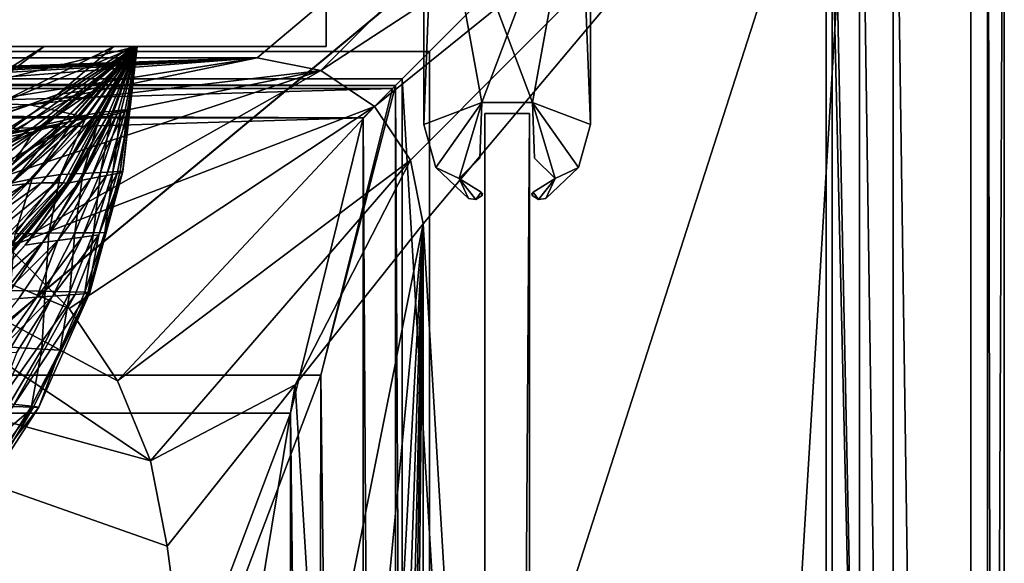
# Model space of a CAD drawing. Header units: metres. Extents: x 0 to 1004, y -708 to 0.
# Tile 102 of 103: x 915 to 1004, y -98 to -49. Entities that reach past the tile are written whole.
import ezdxf

# ---------------------------------------------------------------- set-up
doc = ezdxf.new("R2010")
doc.units = ezdxf.units.M

msp = doc.modelspace()

# ---------------------------------------------------------------- linework, layer by layer
at = {"layer": 'top'}
for points in [[(61.022282, -41.297203, 2063.059814), (61.022282, -51.297203, 2063.059814), (943.022278, -41.297325, 2063.059814)], [(61.022282, -41.297203, 163.059692), (943.022278, -41.297325, 163.059692), (61.022282, -51.297203, 163.059692)], [(943.022278, -41.297325, 2063.059814), (61.022282, -51.297203, 2063.059814), (943.0224, -51.297203, 2063.059814)], [(943.022278, -41.297325, 163.059692), (943.0224, -51.297203, 163.059692), (61.022282, -51.297203, 163.059692)], [(943.0224, -51.297203, 163.059692), (943.022278, -41.297325, 163.059692), (943.0224, -51.297203, 2063.059814)], [(943.022278, -41.297325, 163.059692), (943.022278, -41.297325, 2063.059814), (943.0224, -51.297203, 2063.059814)], [(943.0224, -51.297203, 163.059692), (277.758484, -51.297203, 197.247162), (61.022282, -51.297203, 163.059692)], [(61.022282, -51.297203, 2063.059814), (549.258301, -51.297203, 2034.755859), (943.0224, -51.297203, 2063.059814)], [(318.295654, -51.297203, 203.297897), (277.758484, -51.297203, 197.247162), (943.0224, -51.297203, 163.059692)], [(358.151459, -51.297203, 212.02446), (318.295654, -51.297203, 203.297897), (943.0224, -51.297203, 163.059692)], [(397.064728, -51.297203, 223.321609), (358.151459, -51.297203, 212.02446), (943.0224, -51.297203, 163.059692)], [(943.0224, -51.297203, 163.059692), (443.377686, -51.297203, 236.582306), (397.064728, -51.297203, 223.321609)], [(490.952606, -51.297203, 246.445267), (443.377686, -51.297203, 236.582306), (943.0224, -51.297203, 163.059692)], [(539.405396, -51.297203, 252.752304), (490.952606, -51.297203, 246.445267), (943.0224, -51.297203, 163.059692)], [(943.0224, -51.297203, 163.059692), (588.328918, -51.297203, 255.404053), (539.405396, -51.297203, 252.752304)], [(549.258301, -51.297203, 2034.755859), (602.337036, -51.297203, 2034.728882), (943.0224, -51.297203, 2063.059814)], [(637.313232, -51.297203, 254.363144), (588.328918, -51.297203, 255.404053), (943.0224, -51.297203, 163.059692)], [(943.0224, -51.297203, 2063.059814), (602.337036, -51.297203, 2034.728882), (655.353516, -51.297203, 2032.160278)], [(685.947266, -51.297203, 249.653427), (637.313232, -51.297203, 254.363144), (943.0224, -51.297203, 163.059692)], [(655.353516, -51.297203, 2032.160278), (708.186218, -51.297203, 2027.056274), (943.0224, -51.297203, 2063.059814)], [(943.0224, -51.297203, 163.059692), (733.820923, -51.297203, 241.360825), (685.947266, -51.297203, 249.653427)], [(708.186218, -51.297203, 2027.056274), (862.392761, -51.297203, 2038.440186), (943.0224, -51.297203, 2063.059814)], [(780.545044, -51.297203, 229.630814), (733.820923, -51.297203, 241.360825), (943.0224, -51.297203, 163.059692)], [(816.19873, -51.297203, 220.787033), (780.545044, -51.297203, 229.630814), (943.0224, -51.297203, 163.059692)], [(943.0224, -51.297203, 163.059692), (852.560608, -51.297203, 214.798431), (816.19873, -51.297203, 220.787033)], [(889.284912, -51.297203, 211.736221), (852.560608, -51.297203, 214.798431), (943.0224, -51.297203, 163.059692)], [(943.0224, -51.297203, 2063.059814), (862.392761, -51.297203, 2038.440186), (888.546021, -51.297203, 2042.914429)], [(888.546021, -51.297203, 2042.914429), (914.988647, -51.297203, 2045.059937), (943.0224, -51.297203, 2063.059814)], [(889.416809, -60.196255, 214.972534), (889.284912, -51.297203, 211.736221), (925.950806, -51.297203, 211.613205)], [(925.950806, -51.297203, 211.613205), (889.284912, -51.297203, 211.736221), (943.0224, -51.297203, 163.059692)], [(889.416809, -60.196255, 214.972534), (925.950806, -51.297203, 211.613205), (913.06311, -56.663837, 437.535187)], [(917.653381, -51.297203, 1878.55481), (902.671814, -60.618221, 1920.003662), (905.550232, -60.363892, 1878.403809)], [(917.653381, -51.297203, 1878.55481), (913.944275, -51.297203, 1961.813721), (902.671814, -60.618221, 1920.003662)], [(923.912048, -51.297203, 1795.358276), (905.550232, -60.363892, 1878.403809), (918.858582, -55.613125, 1795.383545)], [(923.912048, -51.297203, 1795.358276), (917.653381, -51.297203, 1878.55481), (905.550232, -60.363892, 1878.403809)], [(913.06311, -56.663837, 437.535187), (925.950806, -51.297203, 211.613205), (925.974548, -51.297203, 437.533417)], [(913.158325, -59.478401, 663.184875), (913.06311, -56.663837, 437.535187), (925.974548, -51.297203, 437.533417)], [(913.158325, -59.478401, 663.184875), (926.022156, -51.297203, 697.926086), (915.042664, -58.918831, 697.814209)], [(913.158325, -59.478401, 663.184875), (926.022156, -51.297203, 663.399414), (926.022156, -51.297203, 697.926086)], [(926.022156, -51.297203, 663.399414), (913.158325, -59.478401, 663.184875), (925.974548, -51.297203, 437.533417)], [(914.988647, -51.297203, 2045.059937), (913.944275, -51.297203, 1961.813721), (943.0224, -51.297203, 2063.059814)], [(943.0224, -51.297203, 2063.059814), (913.944275, -51.297203, 1961.813721), (917.653381, -51.297203, 1878.55481)], [(915.042664, -58.918831, 697.814209), (926.022217, -51.297203, 732.452759), (916.499207, -58.678204, 732.452759)], [(915.042664, -58.918831, 697.814209), (926.022156, -51.297203, 697.926086), (926.022217, -51.297203, 732.452759)], [(916.499207, -58.678204, 732.452759), (926.022217, -51.297203, 763.891968), (917.899292, -58.277206, 763.216919)], [(916.499207, -58.678204, 732.452759), (926.022217, -51.297203, 732.452759), (926.022217, -51.297203, 763.891968)], [(917.653381, -51.297203, 1878.55481), (923.912048, -51.297203, 1795.358276), (943.0224, -51.297203, 2063.059814)], [(917.899292, -58.277206, 763.216919), (926.022217, -51.297203, 763.891968), (919.370483, -57.92382, 804.436951)], [(918.732422, -63.528893, 1608.418701), (919.356812, -63.553036, 1597.997437), (926.022156, -51.297203, 1596.826538)], [(926.022156, -51.297203, 1596.826538), (926.022156, -51.297203, 1607.204468), (918.732422, -63.528893, 1608.418701)], [(926.022156, -51.297203, 1607.204468), (922.06427, -57.650463, 1628.695557), (918.732422, -63.528893, 1608.418701)], [(925.545532, -51.297203, 1753.529663), (918.858582, -55.613125, 1795.383545), (921.242859, -55.269844, 1753.663208)], [(925.545532, -51.297203, 1753.529663), (923.912048, -51.297203, 1795.358276), (918.858582, -55.613125, 1795.383545)], [(919.356812, -63.553036, 1597.997437), (926.022156, -51.297203, 1591.675659), (926.022156, -51.297203, 1596.826538)], [(919.658997, -63.572571, 1592.785645), (926.022156, -51.297203, 1591.675659), (919.356812, -63.553036, 1597.997437)], [(926.022217, -51.297203, 763.891968), (926.022217, -51.297203, 805.26825), (919.370483, -57.92382, 804.436951)], [(919.370483, -57.92382, 804.436951), (926.022217, -51.297203, 805.26825), (920.580078, -57.636574, 845.653137)], [(919.733521, -63.578297, 1591.4823), (926.022156, -51.297203, 1590.388062), (919.658997, -63.572571, 1592.785645)], [(926.022156, -51.297203, 1590.388062), (926.022156, -51.297203, 1591.675659), (919.658997, -63.572571, 1592.785645)], [(919.769165, -63.590012, 1590.803955), (926.022156, -51.297203, 1589.744385), (919.733521, -63.578297, 1591.4823)], [(926.022156, -51.297203, 1589.744385), (926.022156, -51.297203, 1590.388062), (919.733521, -63.578297, 1591.4823)], [(919.803101, -63.58263, 1590.160522), (926.022156, -51.297203, 1589.100586), (919.769165, -63.590012, 1590.803955)], [(919.769165, -63.590012, 1590.803955), (926.022156, -51.297203, 1589.100586), (926.022156, -51.297203, 1589.744385)], [(926.022156, -51.297203, 1669.833008), (919.800537, -58.085838, 1691.247192), (920.604614, -57.8909, 1670.396606)], [(926.022156, -51.297203, 1669.833008), (926.022156, -51.297203, 1690.740112), (919.800537, -58.085838, 1691.247192)], [(926.022156, -51.297203, 1690.740112), (922.596985, -54.922527, 1711.892578), (919.800537, -58.085838, 1691.247192)], [(919.803101, -63.58263, 1590.160522), (923.310791, -57.578323, 1587.067139), (926.022156, -51.297203, 1589.100586)], [(926.022217, -51.297203, 805.26825), (926.022217, -51.297203, 846.564087), (920.580078, -57.636574, 845.653137)], [(920.580078, -57.636574, 845.653137), (926.022217, -51.297203, 846.564087), (921.526489, -57.417816, 886.868103)], [(926.022156, -51.297203, 1648.941406), (920.604614, -57.8909, 1670.396606), (921.359497, -57.746292, 1649.546021)], [(926.022156, -51.297203, 1648.941406), (926.022156, -51.297203, 1669.833008), (920.604614, -57.8909, 1670.396606)], [(926.022156, -51.297203, 1711.662476), (921.242859, -55.269844, 1753.663208), (922.596985, -54.922527, 1711.892578)], [(926.022156, -51.297203, 1711.662476), (925.545532, -51.297203, 1753.529663), (921.242859, -55.269844, 1753.663208)], [(926.022156, -51.297203, 1628.065308), (921.359497, -57.746292, 1649.546021), (922.06427, -57.650463, 1628.695557)], [(926.022156, -51.297203, 1628.065308), (926.022156, -51.297203, 1648.941406), (921.359497, -57.746292, 1649.546021)], [(926.022217, -51.297203, 846.564087), (926.022278, -51.297203, 887.796936), (921.526489, -57.417816, 886.868103)], [(921.526489, -57.417816, 886.868103), (926.022278, -51.297203, 887.796936), (922.7901, -57.176662, 969.302856)], [(926.022156, -51.297203, 1607.204468), (926.022156, -51.297203, 1628.065308), (922.06427, -57.650463, 1628.695557)], [(926.022156, -51.297203, 1690.740112), (926.022156, -51.297203, 1711.662476), (922.596985, -54.922527, 1711.892578)], [(926.022278, -51.297203, 887.796936), (926.022278, -51.297203, 970.19519), (922.7901, -57.176662, 969.302856)], [(922.7901, -57.176662, 969.302856), (926.022278, -51.297203, 970.19519), (923.796875, -57.087456, 1050.91333)], [(923.310791, -57.578323, 1587.067139), (926.022156, -51.297203, 1586.525879), (926.022156, -51.297203, 1589.100586)], [(923.799988, -57.440498, 1566.559448), (926.022156, -51.297203, 1565.938599), (923.310791, -57.578323, 1587.067139)], [(926.022156, -51.297203, 1565.938599), (926.022156, -51.297203, 1586.525879), (923.310791, -57.578323, 1587.067139)], [(926.022278, -51.297203, 970.19519), (926.022217, -51.297203, 1051.575073), (923.796875, -57.087456, 1050.91333)], [(923.796875, -57.087456, 1050.91333), (926.022217, -51.297203, 1051.575073), (924.579346, -57.020172, 1132.873657)], [(924.23114, -57.324867, 1545.981201), (926.022156, -51.297203, 1545.369629), (923.799988, -57.440498, 1566.559448)], [(926.022156, -51.297203, 1545.369629), (926.022156, -51.297203, 1565.938599), (923.799988, -57.440498, 1566.559448)], [(923.912048, -51.297203, 1795.358276), (925.545532, -51.297203, 1753.529663), (943.0224, -51.297203, 2063.059814)], [(924.919678, -57.151718, 1504.604736), (926.022156, -51.297203, 1504.287109), (924.23114, -57.324867, 1545.981201)], [(926.022156, -51.297203, 1504.287109), (926.022156, -51.297203, 1545.369629), (924.23114, -57.324867, 1545.981201)], [(924.742676, -62.50948, 1378.554321), (924.505432, -62.536911, 1297.646729), (926.022156, -51.297203, 1378.559692)], [(924.505432, -62.536911, 1297.646729), (925.139282, -56.97337, 1215.220337), (926.022156, -51.297203, 1378.559692)], [(926.022217, -51.297203, 1051.575073), (926.022278, -51.297203, 1133.352905), (924.579346, -57.020172, 1132.873657)], [(924.579346, -57.020172, 1132.873657), (926.022278, -51.297203, 1133.352905), (925.139282, -56.97337, 1215.220337)], [(924.742676, -62.50948, 1378.554321), (926.022156, -51.297203, 1378.559692), (924.711792, -62.60321, 1420.879272)], [(926.022156, -51.297203, 1378.559692), (926.022156, -51.297203, 1420.924683), (924.711792, -62.60321, 1420.879272)], [(924.711792, -62.60321, 1420.879272), (926.022156, -51.297203, 1420.924683), (925.376038, -57.042675, 1462.920166)], [(925.376038, -57.042675, 1462.920166), (926.022156, -51.297203, 1462.875977), (924.919678, -57.151718, 1504.604736)], [(926.022156, -51.297203, 1462.875977), (926.022156, -51.297203, 1504.287109), (924.919678, -57.151718, 1504.604736)], [(926.022156, -51.297203, 1378.559692), (925.139282, -56.97337, 1215.220337), (926.022217, -51.297203, 1215.581787)], [(925.139282, -56.97337, 1215.220337), (926.022278, -51.297203, 1133.352905), (926.022217, -51.297203, 1215.581787)], [(926.022156, -51.297203, 1420.924683), (926.022156, -51.297203, 1462.875977), (925.376038, -57.042675, 1462.920166)], [(943.0224, -51.297203, 2063.059814), (925.545532, -51.297203, 1753.529663), (926.022156, -51.297203, 1711.662476)], [(943.0224, -51.297203, 163.059692), (925.974548, -51.297203, 437.533417), (925.950806, -51.297203, 211.613205)], [(926.022156, -51.297203, 663.399414), (925.974548, -51.297203, 437.533417), (943.0224, -51.297203, 163.059692)], [(926.022156, -51.297203, 1378.559692), (926.022217, -51.297203, 1215.581787), (943.0224, -51.297203, 2063.059814)], [(926.022156, -51.297203, 1711.662476), (926.022156, -51.297203, 1690.740112), (943.0224, -51.297203, 2063.059814)], [(926.022156, -51.297203, 1690.740112), (926.022156, -51.297203, 1669.833008), (943.0224, -51.297203, 2063.059814)], [(943.0224, -51.297203, 2063.059814), (926.022156, -51.297203, 1669.833008), (926.022156, -51.297203, 1648.941406)], [(926.022156, -51.297203, 1648.941406), (926.022156, -51.297203, 1628.065308), (943.0224, -51.297203, 2063.059814)], [(926.022156, -51.297203, 1628.065308), (926.022156, -51.297203, 1607.204468), (943.0224, -51.297203, 2063.059814)], [(943.0224, -51.297203, 2063.059814), (926.022156, -51.297203, 1607.204468), (926.022156, -51.297203, 1596.826538)], [(926.022156, -51.297203, 1596.826538), (926.022156, -51.297203, 1591.675659), (943.0224, -51.297203, 2063.059814)], [(926.022156, -51.297203, 1591.675659), (926.022156, -51.297203, 1590.388062), (943.0224, -51.297203, 2063.059814)], [(943.0224, -51.297203, 2063.059814), (926.022156, -51.297203, 1590.388062), (926.022156, -51.297203, 1589.744385)], [(926.022156, -51.297203, 1589.744385), (926.022156, -51.297203, 1589.100586), (943.0224, -51.297203, 2063.059814)], [(926.022156, -51.297203, 1589.100586), (926.022156, -51.297203, 1586.525879), (943.0224, -51.297203, 2063.059814)], [(943.0224, -51.297203, 2063.059814), (926.022156, -51.297203, 1586.525879), (926.022156, -51.297203, 1565.938599)], [(926.022156, -51.297203, 1565.938599), (926.022156, -51.297203, 1545.369629), (943.0224, -51.297203, 2063.059814)], [(926.022156, -51.297203, 1545.369629), (926.022156, -51.297203, 1504.287109), (943.0224, -51.297203, 2063.059814)], [(943.0224, -51.297203, 2063.059814), (926.022156, -51.297203, 1504.287109), (926.022156, -51.297203, 1462.875977)], [(926.022156, -51.297203, 1462.875977), (926.022156, -51.297203, 1420.924683), (943.0224, -51.297203, 2063.059814)], [(926.022156, -51.297203, 1420.924683), (926.022156, -51.297203, 1378.559692), (943.0224, -51.297203, 2063.059814)], [(943.0224, -51.297203, 163.059692), (926.022217, -51.297203, 732.452759), (926.022156, -51.297203, 697.926086)], [(926.022156, -51.297203, 697.926086), (926.022156, -51.297203, 663.399414), (943.0224, -51.297203, 163.059692)], [(926.022217, -51.297203, 1215.581787), (926.022278, -51.297203, 1133.352905), (943.0224, -51.297203, 2063.059814)], [(926.022278, -51.297203, 1133.352905), (926.022217, -51.297203, 1051.575073), (943.0224, -51.297203, 163.059692)], [(943.0224, -51.297203, 163.059692), (926.022217, -51.297203, 1051.575073), (926.022278, -51.297203, 970.19519)], [(926.022278, -51.297203, 887.796936), (926.022217, -51.297203, 846.564087), (943.0224, -51.297203, 163.059692)], [(943.0224, -51.297203, 163.059692), (926.022217, -51.297203, 846.564087), (926.022217, -51.297203, 805.26825)], [(926.022217, -51.297203, 805.26825), (926.022217, -51.297203, 763.891968), (943.0224, -51.297203, 163.059692)], [(926.022217, -51.297203, 763.891968), (926.022217, -51.297203, 732.452759), (943.0224, -51.297203, 163.059692)], [(943.0224, -51.297203, 2063.059814), (926.022278, -51.297203, 1133.352905), (943.0224, -51.297203, 163.059692)], [(926.022278, -51.297203, 970.19519), (926.022278, -51.297203, 887.796936), (943.0224, -51.297203, 163.059692)], [(922.596985, -54.922527, 1711.892578), (916.684998, -58.958767, 1753.769043), (918.94812, -58.332657, 1712.097412)], [(922.596985, -54.922527, 1711.892578), (921.242859, -55.269844, 1753.663208), (916.684998, -58.958767, 1753.769043)], [(919.800537, -58.085838, 1691.247192), (922.596985, -54.922527, 1711.892578), (918.94812, -58.332657, 1712.097412)], [(918.858582, -55.613125, 1795.383545), (905.550232, -60.363892, 1878.403809), (913.517212, -59.579765, 1795.377441)], [(921.242859, -55.269844, 1753.663208), (913.517212, -59.579765, 1795.377441), (916.684998, -58.958767, 1753.769043)], [(921.242859, -55.269844, 1753.663208), (918.858582, -55.613125, 1795.383545), (913.517212, -59.579765, 1795.377441)], [(920.580078, -57.636574, 845.653137), (921.526489, -57.417816, 886.868103), (916.586731, -63.188725, 885.926025)], [(916.586731, -63.188725, 885.926025), (921.526489, -57.417816, 886.868103), (919.126648, -62.79808, 968.397766)], [(921.526489, -57.417816, 886.868103), (922.7901, -57.176662, 969.302856), (919.126648, -62.79808, 968.397766)], [(919.126648, -62.79808, 968.397766), (922.7901, -57.176662, 969.302856), (921.143005, -62.694687, 1050.244751)], [(919.937866, -63.552837, 1587.588135), (923.310791, -57.578323, 1587.067139), (919.803101, -63.58263, 1590.160522)], [(920.948486, -63.33569, 1566.973511), (923.799988, -57.440498, 1566.559448), (919.937866, -63.552837, 1587.588135)], [(923.799988, -57.440498, 1566.559448), (923.310791, -57.578323, 1587.067139), (919.937866, -63.552837, 1587.588135)], [(921.840332, -63.153648, 1546.29541), (924.23114, -57.324867, 1545.981201), (920.948486, -63.33569, 1566.973511)], [(924.23114, -57.324867, 1545.981201), (923.799988, -57.440498, 1566.559448), (920.948486, -63.33569, 1566.973511)], [(922.7901, -57.176662, 969.302856), (923.796875, -57.087456, 1050.91333), (921.143005, -62.694687, 1050.244751)], [(921.143005, -62.694687, 1050.244751), (923.796875, -57.087456, 1050.91333), (922.709595, -62.61808, 1132.390869)], [(923.268677, -62.880394, 1504.747681), (924.919678, -57.151718, 1504.604736), (921.840332, -63.153648, 1546.29541)], [(924.919678, -57.151718, 1504.604736), (924.23114, -57.324867, 1545.981201), (921.840332, -63.153648, 1546.29541)], [(923.796875, -57.087456, 1050.91333), (924.579346, -57.020172, 1132.873657), (922.709595, -62.61808, 1132.390869)], [(922.709595, -62.61808, 1132.390869), (924.579346, -57.020172, 1132.873657), (923.829773, -62.565582, 1214.856934)], [(924.224915, -62.705322, 1462.942871), (925.376038, -57.042675, 1462.920166), (923.268677, -62.880394, 1504.747681)], [(925.376038, -57.042675, 1462.920166), (924.919678, -57.151718, 1504.604736), (923.268677, -62.880394, 1504.747681)], [(924.579346, -57.020172, 1132.873657), (925.139282, -56.97337, 1215.220337), (923.829773, -62.565582, 1214.856934)], [(923.829773, -62.565582, 1214.856934), (925.139282, -56.97337, 1215.220337), (924.505432, -62.536911, 1297.646729)], [(925.376038, -57.042675, 1462.920166), (924.224915, -62.705322, 1462.942871), (924.711792, -62.60321, 1420.879272)], [(906.443787, -65.358475, 732.452759), (917.899292, -58.277206, 763.216919), (909.280151, -64.646645, 762.538696)], [(906.443787, -65.358475, 732.452759), (916.499207, -58.678204, 732.452759), (917.899292, -58.277206, 763.216919)], [(909.280151, -64.646645, 762.538696), (917.899292, -58.277206, 763.216919), (912.244263, -64.045578, 803.599854)], [(917.899292, -58.277206, 763.216919), (919.370483, -57.92382, 804.436951), (912.244263, -64.045578, 803.599854)], [(912.244263, -64.045578, 803.599854), (919.370483, -57.92382, 804.436951), (914.680969, -63.558098, 844.733032)], [(920.604614, -57.8909, 1670.396606), (912.779114, -64.096619, 1691.662354), (914.42511, -63.823048, 1670.875244)], [(920.604614, -57.8909, 1670.396606), (919.800537, -58.085838, 1691.247192), (912.779114, -64.096619, 1691.662354)], [(919.800537, -58.085838, 1691.247192), (915.086975, -61.517399, 1712.276978), (912.779114, -64.096619, 1691.662354)], [(921.359497, -57.746292, 1649.546021), (914.42511, -63.823048, 1670.875244), (915.966858, -63.639038, 1650.071289)], [(921.359497, -57.746292, 1649.546021), (920.604614, -57.8909, 1670.396606), (914.42511, -63.823048, 1670.875244)], [(919.370483, -57.92382, 804.436951), (920.580078, -57.636574, 845.653137), (914.680969, -63.558098, 844.733032)], [(914.680969, -63.558098, 844.733032), (920.580078, -57.636574, 845.653137), (916.586731, -63.188725, 885.926025)], [(918.94812, -58.332657, 1712.097412), (915.086975, -61.517399, 1712.276978), (919.800537, -58.085838, 1691.247192)], [(918.94812, -58.332657, 1712.097412), (916.684998, -58.958767, 1753.769043), (915.086975, -61.517399, 1712.276978)], [(922.06427, -57.650463, 1628.695557), (915.966858, -63.639038, 1650.071289), (917.403137, -63.541843, 1629.251831)], [(922.06427, -57.650463, 1628.695557), (921.359497, -57.746292, 1649.546021), (915.966858, -63.639038, 1650.071289)], [(918.732422, -63.528893, 1608.418701), (922.06427, -57.650463, 1628.695557), (917.403137, -63.541843, 1629.251831)], [(903.540466, -65.712364, 697.705688), (916.499207, -58.678204, 732.452759), (906.443787, -65.358475, 732.452759)], [(903.540466, -65.712364, 697.705688), (915.042664, -58.918831, 697.814209), (916.499207, -58.678204, 732.452759)], [(916.684998, -58.958767, 1753.769043), (907.910339, -63.181301, 1795.340332), (915.086975, -61.517399, 1712.276978)], [(916.684998, -58.958767, 1753.769043), (913.517212, -59.579765, 1795.377441), (907.910339, -63.181301, 1795.340332)], [(916.586731, -63.188725, 885.926025), (919.126648, -62.79808, 968.397766), (915.056335, -68.122505, 967.48584)], [(915.056335, -68.122505, 967.48584), (919.126648, -62.79808, 968.397766), (918.07959, -68.078094, 1049.573853)], [(919.126648, -62.79808, 968.397766), (921.143005, -62.694687, 1050.244751), (918.07959, -68.078094, 1049.573853)], [(918.07959, -68.078094, 1049.573853), (921.143005, -62.694687, 1050.244751), (920.427307, -68.048103, 1131.907959)], [(921.086121, -68.42218, 1504.859741), (923.268677, -62.880394, 1504.747681), (918.87677, -68.713577, 1546.568115)], [(923.268677, -62.880394, 1504.747681), (921.840332, -63.153648, 1546.29541), (918.87677, -68.713577, 1546.568115)], [(921.143005, -62.694687, 1050.244751), (922.709595, -62.61808, 1132.390869), (920.427307, -68.048103, 1131.907959)], [(920.427307, -68.048103, 1131.907959), (922.709595, -62.61808, 1132.390869), (922.104492, -68.028831, 1214.494385)], [(922.580139, -68.232391, 1462.94519), (924.224915, -62.705322, 1462.942871), (921.086121, -68.42218, 1504.859741)], [(924.224915, -62.705322, 1462.942871), (923.268677, -62.880394, 1504.747681), (921.086121, -68.42218, 1504.859741)], [(921.767151, -73.395493, 1378.543823), (924.742676, -62.50948, 1378.554321), (921.573242, -73.488136, 1420.786987)], [(924.742676, -62.50948, 1378.554321), (924.711792, -62.60321, 1420.879272), (921.573242, -73.488136, 1420.786987)], [(921.573242, -73.488136, 1420.786987), (924.711792, -62.60321, 1420.879272), (922.580139, -68.232391, 1462.94519)], [(921.767151, -73.395493, 1378.543823), (923.11438, -68.019943, 1297.329224), (924.742676, -62.50948, 1378.554321)], [(922.709595, -62.61808, 1132.390869), (923.829773, -62.565582, 1214.856934), (922.104492, -68.028831, 1214.494385)], [(922.104492, -68.028831, 1214.494385), (923.829773, -62.565582, 1214.856934), (923.11438, -68.019943, 1297.329224)], [(924.711792, -62.60321, 1420.879272), (924.224915, -62.705322, 1462.942871), (922.580139, -68.232391, 1462.94519)], [(923.11438, -68.019943, 1297.329224), (924.505432, -62.536911, 1297.646729), (924.742676, -62.50948, 1378.554321)], [(923.829773, -62.565582, 1214.856934), (924.505432, -62.536911, 1297.646729), (923.11438, -68.019943, 1297.329224)], [(915.966858, -63.639038, 1650.071289), (907.577881, -68.99791, 1671.262207), (909.922852, -68.884399, 1650.511108)], [(915.966858, -63.639038, 1650.071289), (914.42511, -63.823048, 1670.875244), (907.577881, -68.99791, 1671.262207)], [(912.103516, -68.884422, 1629.729004), (908.929321, -73.933136, 1609.340088), (918.732422, -63.528893, 1608.418701)], [(908.929321, -73.933136, 1609.340088), (919.356812, -63.553036, 1597.997437), (918.732422, -63.528893, 1608.418701)], [(910.193237, -74.140877, 1598.935059), (919.356812, -63.553036, 1597.997437), (908.929321, -73.933136, 1609.340088)], [(917.403137, -63.541843, 1629.251831), (915.966858, -63.639038, 1650.071289), (909.922852, -68.884399, 1650.511108)], [(909.922852, -68.884399, 1650.511108), (912.103516, -68.884422, 1629.729004), (917.403137, -63.541843, 1629.251831)], [(919.356812, -63.553036, 1597.997437), (910.193237, -74.140877, 1598.935059), (919.658997, -63.572571, 1592.785645)], [(910.193237, -74.140877, 1598.935059), (910.804199, -74.255882, 1593.729126), (919.658997, -63.572571, 1592.785645)], [(919.658997, -63.572571, 1592.785645), (910.804199, -74.255882, 1593.729126), (919.733521, -63.578297, 1591.4823)], [(910.804199, -74.255882, 1593.729126), (910.954712, -74.285866, 1592.42688), (919.733521, -63.578297, 1591.4823)], [(919.733521, -63.578297, 1591.4823), (910.954712, -74.285866, 1592.42688), (919.769165, -63.590012, 1590.803955)], [(910.954712, -74.285866, 1592.42688), (911.025208, -74.311012, 1591.717773), (919.769165, -63.590012, 1590.803955)], [(911.096191, -74.304871, 1591.067505), (919.803101, -63.58263, 1590.160522), (911.025208, -74.311012, 1591.717773)], [(911.025208, -74.311012, 1591.717773), (919.803101, -63.58263, 1590.160522), (919.769165, -63.590012, 1590.803955)], [(919.803101, -63.58263, 1590.160522), (911.096191, -74.304871, 1591.067505), (915.945618, -69.140938, 1588.057251)], [(914.680969, -63.558098, 844.733032), (916.586731, -63.188725, 885.926025), (911.23407, -68.571884, 884.97644)], [(911.23407, -68.571884, 884.97644), (916.586731, -63.188725, 885.926025), (915.056335, -68.122505, 967.48584)], [(912.103516, -68.884422, 1629.729004), (918.732422, -63.528893, 1608.418701), (917.403137, -63.541843, 1629.251831)], [(917.501831, -68.908012, 1567.340942), (920.948486, -63.33569, 1566.973511), (915.945618, -69.140938, 1588.057251)], [(920.948486, -63.33569, 1566.973511), (919.937866, -63.552837, 1587.588135), (915.945618, -69.140938, 1588.057251)], [(915.945618, -69.140938, 1588.057251), (919.937866, -63.552837, 1587.588135), (919.803101, -63.58263, 1590.160522)], [(918.87677, -68.713577, 1546.568115), (921.840332, -63.153648, 1546.29541), (917.501831, -68.908012, 1567.340942)], [(921.840332, -63.153648, 1546.29541), (920.948486, -63.33569, 1566.973511), (917.501831, -68.908012, 1567.340942)], [(915.056335, -68.122505, 967.48584), (918.07959, -68.078094, 1049.573853), (914.620972, -73.215607, 1048.903442)], [(914.620972, -73.215607, 1048.903442), (918.07959, -68.078094, 1049.573853), (917.743286, -73.289719, 1131.426636)], [(918.07959, -68.078094, 1049.573853), (920.427307, -68.048103, 1131.907959), (917.743286, -73.289719, 1131.426636)], [(917.743286, -73.289719, 1131.426636), (920.427307, -68.048103, 1131.907959), (919.971924, -73.344231, 1214.133667)], [(920.427307, -68.048103, 1131.907959), (922.104492, -68.028831, 1214.494385), (919.971924, -73.344231, 1214.133667)], [(919.971924, -73.344231, 1214.133667), (922.104492, -68.028831, 1214.494385), (921.311768, -73.378883, 1297.013428)], [(921.311768, -73.378883, 1297.013428), (923.11438, -68.019943, 1297.329224), (921.767151, -73.395493, 1378.543823)], [(922.104492, -68.028831, 1214.494385), (923.11438, -68.019943, 1297.329224), (921.311768, -73.378883, 1297.013428)], [(915.945618, -69.140938, 1588.057251), (911.378113, -74.279831, 1588.469727), (917.501831, -68.908012, 1567.340942)], [(911.378113, -74.279831, 1588.469727), (913.495361, -74.099586, 1567.658447), (917.501831, -68.908012, 1567.340942)], [(917.501831, -68.908012, 1567.340942), (913.495361, -74.099586, 1567.658447), (918.87677, -68.713577, 1546.568115)], [(913.495361, -74.099586, 1567.658447), (915.368835, -73.951614, 1546.797485), (918.87677, -68.713577, 1546.568115)], [(918.87677, -68.713577, 1546.568115), (915.368835, -73.951614, 1546.797485), (916.999939, -73.831161, 1525.890381)], [(918.390198, -73.733627, 1504.940796), (921.086121, -68.42218, 1504.859741), (916.999939, -73.831161, 1525.890381)], [(916.999939, -73.831161, 1525.890381), (921.086121, -68.42218, 1504.859741), (918.87677, -68.713577, 1546.568115)], [(918.390198, -73.733627, 1504.940796), (920.453918, -73.589935, 1462.928101), (922.580139, -68.232391, 1462.94519)], [(922.580139, -68.232391, 1462.94519), (921.086121, -68.42218, 1504.859741), (918.390198, -73.733627, 1504.940796)], [(920.453918, -73.589935, 1462.928101), (921.573242, -73.488136, 1420.786987), (922.580139, -68.232391, 1462.94519)], [(911.096191, -74.304871, 1591.067505), (911.378113, -74.279831, 1588.469727), (915.945618, -69.140938, 1588.057251)], [(914.620972, -73.215607, 1048.903442), (917.743286, -73.289719, 1131.426636), (914.671265, -78.315788, 1130.949341)], [(914.671265, -78.315788, 1130.949341), (917.743286, -73.289719, 1131.426636), (917.44281, -78.485046, 1213.776611)], [(916.685486, -83.714279, 1420.666138), (921.573242, -73.488136, 1420.786987), (914.820374, -83.643669, 1462.841919)], [(921.573242, -73.488136, 1420.786987), (920.453918, -73.589935, 1462.928101), (914.820374, -83.643669, 1462.841919)], [(917.164978, -83.69957, 1378.540771), (921.767151, -73.395493, 1378.543823), (916.685486, -83.714279, 1420.666138)], [(921.767151, -73.395493, 1378.543823), (921.573242, -73.488136, 1420.786987), (916.685486, -83.714279, 1420.666138)], [(921.767151, -73.395493, 1378.543823), (917.164978, -83.69957, 1378.540771), (919.106384, -78.587585, 1296.700562)], [(917.743286, -73.289719, 1131.426636), (919.971924, -73.344231, 1214.133667), (917.44281, -78.485046, 1213.776611)], [(917.44281, -78.485046, 1213.776611), (919.971924, -73.344231, 1214.133667), (919.106384, -78.587585, 1296.700562)], [(919.971924, -73.344231, 1214.133667), (921.311768, -73.378883, 1297.013428), (919.106384, -78.587585, 1296.700562)], [(919.106384, -78.587585, 1296.700562), (921.311768, -73.378883, 1297.013428), (921.767151, -73.395493, 1378.543823)], [(915.368835, -73.951614, 1546.797485), (911.352051, -78.813759, 1546.982666), (916.999939, -73.831161, 1525.890381)], [(916.999939, -73.831161, 1525.890381), (911.352051, -78.813759, 1546.982666), (913.428528, -78.786934, 1526.003296)], [(914.820374, -83.643669, 1462.841919), (920.453918, -73.589935, 1462.928101), (913.364441, -83.572823, 1483.931763)], [(920.453918, -73.589935, 1462.928101), (918.390198, -73.733627, 1504.940796), (913.364441, -83.572823, 1483.931763)], [(913.364441, -83.572823, 1483.931763), (918.390198, -73.733627, 1504.940796), (915.204224, -78.768219, 1504.991699)], [(918.390198, -73.733627, 1504.940796), (913.428528, -78.786934, 1526.003296), (915.204224, -78.768219, 1504.991699)], [(913.428528, -78.786934, 1526.003296), (918.390198, -73.733627, 1504.940796), (916.999939, -73.831161, 1525.890381)], [(917.44281, -78.485046, 1213.776611), (914.528748, -83.425034, 1213.425171), (914.671265, -78.315788, 1130.949341)], [(916.507874, -83.620201, 1296.392578), (914.528748, -83.425034, 1213.425171), (917.44281, -78.485046, 1213.776611)], [(919.106384, -78.587585, 1296.700562), (916.507874, -83.620201, 1296.392578), (917.44281, -78.485046, 1213.776611)], [(917.164978, -83.69957, 1378.540771), (916.507874, -83.620201, 1296.392578), (919.106384, -78.587585, 1296.700562)], [(909.929077, -92.968758, 1425.289063), (916.685486, -83.714279, 1420.666138), (911.353577, -88.263092, 1462.776733)], [(909.929077, -92.968758, 1425.289063), (911.021423, -93.161369, 1378.559692), (916.685486, -83.714279, 1420.666138)], [(911.021423, -93.161369, 1378.559692), (917.164978, -83.69957, 1378.540771), (916.685486, -83.714279, 1420.666138)], [(917.164978, -83.69957, 1378.540771), (911.021423, -93.161369, 1378.559692), (913.527161, -88.45005, 1296.091064)], [(911.353577, -88.263092, 1462.776733), (916.685486, -83.714279, 1420.666138), (914.820374, -83.643669, 1462.841919)], [(916.507874, -83.620201, 1296.392578), (913.527161, -88.45005, 1296.091064), (914.528748, -83.425034, 1213.425171)], [(916.507874, -83.620201, 1296.392578), (917.164978, -83.69957, 1378.540771), (913.527161, -88.45005, 1296.091064)]]:
    msp.add_3dface(points, dxfattribs=at)
at = {"layer": 'top012'}
for points in [[(957.316162, -57.310383, 2060.887695), (961.316162, -57.310383, 2060.887695), (957.316162, -57.310383, 163.887741)], [(961.316162, -57.310383, 2060.887695), (961.316162, -57.310383, 163.887741), (957.316162, -57.310383, 163.887741)], [(957.316162, -57.310383, 163.887741), (961.316162, -57.310383, 163.887741), (957.316162, -650.310364, 163.887741)], [(961.316162, -57.310383, 163.887741), (961.316162, -650.310364, 163.887741), (957.316162, -650.310364, 163.887741)], [(961.316162, -650.310364, 2060.887695), (961.316162, -57.310383, 2060.887695), (957.316162, -650.310364, 2060.887695)], [(961.316162, -57.310383, 2060.887695), (957.316162, -57.310383, 2060.887695), (957.316162, -650.310364, 2060.887695)], [(957.316162, -57.310383, 2060.887695), (957.316162, -57.310383, 163.887741), (957.316162, -650.310364, 2060.887695)], [(957.316162, -57.310383, 163.887741), (957.316162, -650.310364, 163.887741), (957.316162, -650.310364, 2060.887695)], [(961.316162, -650.310364, 2060.887695), (961.316162, -650.310364, 163.887741), (961.316162, -57.310383, 2060.887695)], [(961.316162, -650.310364, 163.887741), (961.316162, -57.310383, 163.887741), (961.316162, -57.310383, 2060.887695)]]:
    msp.add_3dface(points, dxfattribs=at)
at = {"layer": 'top01234'}
for points in [[(951.816162, -32.053898, 2062.387695), (951.816162, -58.299854, 2062.387695), (952.816162, -33.053898, 2062.387695)], [(951.816162, -58.299854, 162.387711), (951.816162, -58.299854, 2062.387695), (951.816162, -32.053898, 162.387741)], [(951.816162, -58.299854, 2062.387695), (951.816162, -32.053898, 2062.387695), (951.816162, -32.053898, 162.387741)], [(952.816162, -33.053898, 162.387726), (951.816162, -58.299854, 162.387711), (951.816162, -32.053898, 162.387741)], [(966.816162, -58.299854, 2062.387695), (966.816162, -32.053898, 2062.387695), (965.816162, -33.053898, 2062.387695)], [(966.816162, -32.053898, 162.387741), (966.816162, -58.299854, 162.387711), (965.816162, -33.053898, 162.387726)], [(966.816162, -32.053898, 2062.387695), (966.816162, -58.299854, 2062.387695), (966.816162, -32.053898, 162.387741)], [(966.816162, -58.299854, 2062.387695), (966.816162, -58.299854, 162.387711), (966.816162, -32.053898, 162.387741)], [(952.816162, -33.053898, 2062.387695), (951.816162, -58.299854, 2062.387695), (957.02301, -56.310383, 2062.387695)], [(951.816162, -58.299854, 162.387711), (952.816162, -33.053898, 162.387726), (957.02301, -56.310383, 162.387711)], [(957.02301, -56.310383, 2062.387695), (961.609314, -56.310383, 2062.387695), (952.816162, -33.053898, 2062.387695)], [(961.609314, -56.310383, 2062.387695), (965.816162, -33.053898, 2062.387695), (952.816162, -33.053898, 2062.387695)], [(952.816162, -33.053898, 162.387726), (965.816162, -33.053898, 162.387726), (957.02301, -56.310383, 162.387711)], [(957.02301, -56.310383, 162.387711), (965.816162, -33.053898, 162.387726), (961.609314, -56.310383, 162.387711)], [(961.609314, -56.310383, 2062.387695), (966.816162, -58.299854, 2062.387695), (965.816162, -33.053898, 2062.387695)], [(965.816162, -33.053898, 162.387726), (966.816162, -58.299854, 162.387711), (961.609314, -56.310383, 162.387711)], [(951.816162, -58.299854, 2062.387695), (952.900024, -62.176453, 2062.387695), (957.02301, -56.310383, 2062.387695)], [(957.02301, -56.310383, 162.387711), (952.900024, -62.176453, 162.387711), (951.816162, -58.299854, 162.387711)], [(957.02301, -56.310383, 2062.387695), (952.900024, -62.176453, 2062.387695), (955.001892, -63.161507, 2062.387695)], [(955.001892, -63.161507, 162.387711), (952.900024, -62.176453, 162.387711), (957.02301, -56.310383, 162.387711)], [(955.001892, -63.161507, 2062.387695), (956.848267, -61.31517, 2062.387695), (957.02301, -56.310383, 2062.387695)], [(956.848267, -61.31517, 162.387711), (955.001892, -63.161507, 162.387711), (957.02301, -56.310383, 162.387711)], [(957.02301, -56.310383, 162.387711), (957.02301, -56.310383, 2062.387695), (956.848267, -61.31517, 162.387711)], [(957.02301, -56.310383, 2062.387695), (956.848267, -61.31517, 2062.387695), (956.848267, -61.31517, 162.387711)], [(961.609314, -56.310383, 162.387711), (961.609314, -56.310383, 2062.387695), (957.02301, -56.310383, 162.387711)], [(961.609314, -56.310383, 2062.387695), (957.02301, -56.310383, 2062.387695), (957.02301, -56.310383, 162.387711)], [(961.784058, -61.31517, 2062.387695), (963.630432, -63.161507, 2062.387695), (961.609314, -56.310383, 2062.387695)], [(963.630432, -63.161507, 2062.387695), (965.732239, -62.176498, 2062.387695), (961.609314, -56.310383, 2062.387695)], [(961.609314, -56.310383, 2062.387695), (965.732239, -62.176498, 2062.387695), (966.816162, -58.299854, 2062.387695)], [(961.609314, -56.310383, 162.387711), (961.784058, -61.31517, 162.387711), (961.609314, -56.310383, 2062.387695)], [(961.784058, -61.31517, 162.387711), (961.784058, -61.31517, 2062.387695), (961.609314, -56.310383, 2062.387695)], [(961.609314, -56.310383, 162.387711), (966.816162, -58.299854, 162.387711), (965.732239, -62.176498, 162.387711)], [(961.609314, -56.310383, 162.387711), (965.732239, -62.176498, 162.387711), (963.630432, -63.161507, 162.387711)], [(963.630432, -63.161507, 162.387711), (961.784058, -61.31517, 162.387711), (961.609314, -56.310383, 162.387711)], [(951.816162, -58.299854, 162.387711), (952.900024, -62.176453, 162.387711), (951.816162, -58.299854, 2062.387695)], [(952.900024, -62.176453, 162.387711), (952.900024, -62.176453, 2062.387695), (951.816162, -58.299854, 2062.387695)], [(965.732239, -62.176498, 162.387711), (966.816162, -58.299854, 162.387711), (965.732239, -62.176498, 2062.387695)], [(966.816162, -58.299854, 162.387711), (966.816162, -58.299854, 2062.387695), (965.732239, -62.176498, 2062.387695)], [(956.848267, -61.31517, 162.387711), (956.848267, -61.31517, 2062.387695), (955.001892, -63.161507, 162.387711)], [(956.848267, -61.31517, 2062.387695), (955.001892, -63.161507, 2062.387695), (955.001892, -63.161507, 162.387711)], [(961.784058, -61.31517, 162.387711), (963.630432, -63.161507, 162.387711), (961.784058, -61.31517, 2062.387695)], [(963.630432, -63.161507, 162.387711), (963.630432, -63.161507, 2062.387695), (961.784058, -61.31517, 2062.387695)], [(952.900024, -62.176453, 2062.387695), (955.827637, -64.93914, 2062.387695), (955.001892, -63.161507, 2062.387695)], [(952.900024, -62.176453, 162.387711), (955.827637, -64.93914, 162.387711), (952.900024, -62.176453, 2062.387695)], [(955.827637, -64.93914, 162.387711), (955.827637, -64.93914, 2062.387695), (952.900024, -62.176453, 2062.387695)], [(955.001892, -63.161507, 162.387711), (955.827637, -64.93914, 162.387711), (952.900024, -62.176453, 162.387711)], [(963.630432, -63.161507, 2062.387695), (962.804688, -64.93914, 2062.387695), (965.732239, -62.176498, 2062.387695)], [(962.804688, -64.93914, 162.387711), (965.732239, -62.176498, 162.387711), (962.804688, -64.93914, 2062.387695)], [(965.732239, -62.176498, 162.387711), (965.732239, -62.176498, 2062.387695), (962.804688, -64.93914, 2062.387695)], [(965.732239, -62.176498, 162.387711), (962.804688, -64.93914, 162.387711), (963.630432, -63.161507, 162.387711)], [(955.001892, -63.161507, 2062.387695), (955.827637, -64.93914, 2062.387695), (956.495911, -65.031906, 2062.387695)], [(955.001892, -63.161507, 2062.387695), (956.495911, -65.031906, 2062.387695), (956.987793, -64.368538, 2062.387695)], [(956.987793, -64.368538, 162.387711), (955.001892, -63.161507, 162.387711), (956.987793, -64.368538, 2062.387695)], [(955.001892, -63.161507, 162.387711), (955.001892, -63.161507, 2062.387695), (956.987793, -64.368538, 2062.387695)], [(956.987793, -64.368538, 162.387711), (956.495911, -65.031906, 162.387711), (955.001892, -63.161507, 162.387711)], [(956.495911, -65.031906, 162.387711), (955.827637, -64.93914, 162.387711), (955.001892, -63.161507, 162.387711)], [(961.644531, -64.368538, 2062.387695), (962.136353, -65.031898, 2062.387695), (963.630432, -63.161507, 2062.387695)], [(963.630432, -63.161507, 162.387711), (961.644531, -64.368538, 162.387711), (963.630432, -63.161507, 2062.387695)], [(961.644531, -64.368538, 162.387711), (961.644531, -64.368538, 2062.387695), (963.630432, -63.161507, 2062.387695)], [(963.630432, -63.161507, 162.387711), (962.136353, -65.031898, 162.387711), (961.644531, -64.368538, 162.387711)], [(962.136353, -65.031898, 2062.387695), (962.804688, -64.93914, 2062.387695), (963.630432, -63.161507, 2062.387695)], [(963.630432, -63.161507, 162.387711), (962.804688, -64.93914, 162.387711), (962.136353, -65.031898, 162.387711)], [(956.495911, -65.031906, 2062.387695), (957.072021, -64.680595, 2062.387695), (956.987793, -64.368538, 2062.387695)], [(957.072021, -64.680595, 162.387711), (956.495911, -65.031906, 162.387711), (956.987793, -64.368538, 162.387711)], [(956.987793, -64.368538, 2062.387695), (957.072021, -64.680595, 2062.387695), (957.109009, -64.503204, 2062.387695)], [(957.109009, -64.503204, 162.387711), (956.987793, -64.368538, 162.387711), (957.109009, -64.503204, 2062.387695)], [(956.987793, -64.368538, 162.387711), (956.987793, -64.368538, 2062.387695), (957.109009, -64.503204, 2062.387695)], [(957.109009, -64.503204, 162.387711), (957.072021, -64.680595, 162.387711), (956.987793, -64.368538, 162.387711)], [(957.072021, -64.680595, 162.387711), (957.109009, -64.503204, 162.387711), (957.072021, -64.680595, 2062.387695)], [(957.109009, -64.503204, 162.387711), (957.109009, -64.503204, 2062.387695), (957.072021, -64.680595, 2062.387695)], [(961.523315, -64.503204, 2062.387695), (961.560303, -64.680595, 2062.387695), (961.644531, -64.368538, 2062.387695)], [(961.644531, -64.368538, 162.387711), (961.523315, -64.503204, 162.387711), (961.644531, -64.368538, 2062.387695)], [(961.523315, -64.503204, 162.387711), (961.523315, -64.503204, 2062.387695), (961.644531, -64.368538, 2062.387695)], [(961.644531, -64.368538, 162.387711), (961.560303, -64.680595, 162.387711), (961.523315, -64.503204, 162.387711)], [(961.523315, -64.503204, 162.387711), (961.560303, -64.680595, 162.387711), (961.523315, -64.503204, 2062.387695)], [(961.560303, -64.680595, 162.387711), (961.560303, -64.680595, 2062.387695), (961.523315, -64.503204, 2062.387695)], [(961.560303, -64.680595, 2062.387695), (962.136353, -65.031898, 2062.387695), (961.644531, -64.368538, 2062.387695)], [(962.136353, -65.031898, 162.387711), (961.560303, -64.680595, 162.387711), (961.644531, -64.368538, 162.387711)], [(955.827637, -64.93914, 162.387711), (956.495911, -65.031906, 162.387711), (955.827637, -64.93914, 2062.387695)], [(956.495911, -65.031906, 162.387711), (956.495911, -65.031906, 2062.387695), (955.827637, -64.93914, 2062.387695)], [(956.495911, -65.031906, 162.387711), (957.072021, -64.680595, 162.387711), (956.495911, -65.031906, 2062.387695)], [(957.072021, -64.680595, 162.387711), (957.072021, -64.680595, 2062.387695), (956.495911, -65.031906, 2062.387695)], [(961.560303, -64.680595, 162.387711), (962.136353, -65.031898, 162.387711), (961.560303, -64.680595, 2062.387695)], [(962.136353, -65.031898, 162.387711), (962.136353, -65.031898, 2062.387695), (961.560303, -64.680595, 2062.387695)], [(962.136353, -65.031898, 162.387711), (962.804688, -64.93914, 162.387711), (962.136353, -65.031898, 2062.387695)], [(962.804688, -64.93914, 162.387711), (962.804688, -64.93914, 2062.387695), (962.136353, -65.031898, 2062.387695)]]:
    msp.add_3dface(points, dxfattribs=at)
at = {"layer": 'top0123410'}
for points in [[(1004.024658, -704.0271, 2050.999756), (988.024658, -16.027126, 2050.999756), (1004.024658, -0.027127, 2050.999756)], [(1001.024658, -3.027127, 2110.919678), (1001.024658, -701.0271, 2110.919678), (1004.024658, -0.027127, 2110.919678)], [(1004.024658, -0.027127, 2110.919678), (1001.024658, -701.0271, 2110.919678), (1004.024658, -704.0271, 2110.919678)], [(1004.024658, -0.027127, 2050.999756), (1004.024658, -0.027127, 2110.919678), (1004.024658, -704.0271, 2050.999756)], [(1004.024658, -0.027127, 2110.919678), (1004.024658, -704.0271, 2110.919678), (1004.024658, -704.0271, 2050.999756)], [(1001.024658, -701.0271, 2053.855713), (1001.024658, -3.027127, 2053.855713), (991.024658, -13.027127, 2053.855713)], [(1001.024658, -701.0271, 2053.855713), (1001.024658, -701.0271, 2110.919678), (1001.024658, -3.027127, 2053.855713)], [(1001.024658, -701.0271, 2110.919678), (1001.024658, -3.027127, 2110.919678), (1001.024658, -3.027127, 2053.855713)], [(991.024658, -13.027127, 2065.279785), (13.024674, -13.027127, 2065.279785), (51.722694, -51.725147, 2065.279785)], [(991.024658, -13.027127, 2065.279785), (51.722694, -51.725147, 2065.279785), (952.32666, -51.725147, 2065.279785)], [(991.024658, -691.0271, 2065.279785), (991.024658, -13.027127, 2065.279785), (952.32666, -651.754395, 2065.279785)], [(952.32666, -651.754395, 2065.279785), (991.024658, -13.027127, 2065.279785), (952.32666, -51.725147, 2065.279785)], [(1001.024658, -701.0271, 2053.855713), (991.024658, -13.027127, 2053.855713), (991.024658, -691.0271, 2053.855713)], [(991.024658, -691.0271, 2065.279785), (991.024658, -691.0271, 2053.855713), (991.024658, -13.027127, 2065.279785)], [(991.024658, -691.0271, 2053.855713), (991.024658, -13.027127, 2053.855713), (991.024658, -13.027127, 2065.279785)], [(16.024673, -16.027126, 2063.023682), (988.024658, -16.027126, 2063.023682), (54.19355, -54.196003, 2063.023682)], [(54.19355, -54.196003, 2063.023682), (988.024658, -16.027126, 2063.023682), (949.855774, -54.196003, 2063.023682)], [(988.024658, -16.027126, 2063.023682), (988.024658, -688.0271, 2063.023682), (949.855774, -54.196003, 2063.023682)], [(988.024658, -688.0271, 2050.999756), (988.024658, -16.027126, 2050.999756), (1004.024658, -704.0271, 2050.999756)], [(988.024658, -688.0271, 2050.999756), (988.024658, -688.0271, 2063.023682), (988.024658, -16.027126, 2050.999756)], [(988.024658, -688.0271, 2063.023682), (988.024658, -16.027126, 2063.023682), (988.024658, -16.027126, 2050.999756)], [(952.32666, -51.725147, 2065.279785), (51.722694, -51.725147, 2065.279785), (949.265869, -54.785912, 2076.154297)], [(51.722694, -51.725147, 2065.279785), (54.783459, -54.785912, 2076.154297), (949.265869, -54.785912, 2076.154297)], [(952.32666, -51.725147, 2065.279785), (949.265869, -54.785912, 2076.154297), (952.32666, -651.754395, 2065.279785)], [(57.681236, -57.683689, 2075.415039), (54.19355, -54.196003, 2063.023682), (946.368103, -57.683689, 2075.415039)], [(54.19355, -54.196003, 2063.023682), (949.855774, -54.196003, 2063.023682), (946.368103, -57.683689, 2075.415039)], [(949.265869, -54.785912, 2076.154297), (54.783459, -54.785912, 2076.154297), (55.070717, -55.06852, 2077.158447)], [(55.070717, -55.06852, 2077.158447), (948.983276, -55.06852, 2077.158447), (949.265869, -54.785912, 2076.154297)], [(949.265869, -644.735474, 2076.154297), (949.265869, -54.785912, 2076.154297), (942.551392, -80.844574, 2094.340576)], [(942.551392, -80.844574, 2094.340576), (949.265869, -54.785912, 2076.154297), (948.983276, -55.06852, 2077.158447)], [(946.368103, -57.683689, 2075.415039), (949.855774, -54.196003, 2063.023682), (949.855774, -649.662598, 2063.023682)], [(949.265869, -54.785912, 2076.154297), (949.265869, -644.735474, 2076.154297), (952.32666, -651.754395, 2065.279785)], [(949.855774, -54.196003, 2063.023682), (988.024658, -688.0271, 2063.023682), (949.855774, -649.662598, 2063.023682)], [(948.983276, -55.06852, 2077.158447), (55.070717, -55.06852, 2077.158447), (61.49799, -80.844612, 2094.340576)], [(61.49799, -80.844612, 2094.340576), (942.551392, -80.844574, 2094.340576), (948.983276, -55.06852, 2077.158447)], [(57.681236, -57.683689, 2075.415039), (946.368103, -57.683689, 2075.415039), (64.21714, -84.262329, 2093.132324)], [(946.368103, -57.683689, 2075.415039), (939.832214, -84.262329, 2093.132324), (64.21714, -84.262329, 2093.132324)], [(946.368103, -57.683689, 2075.415039), (946.368103, -641.664001, 2075.415039), (939.832214, -84.262329, 2093.132324)], [(946.368103, -641.664001, 2075.415039), (946.368103, -57.683689, 2075.415039), (949.855774, -649.662598, 2063.023682)], [(932.131714, -108.310646, 2112.649414), (942.551392, -80.844574, 2094.340576), (61.49799, -80.844612, 2094.340576)], [(71.917641, -108.310623, 2112.649414), (932.131714, -108.310646, 2112.649414), (61.49799, -80.844612, 2094.340576)], [(942.551392, -80.844574, 2094.340576), (932.131714, -108.310646, 2112.649414), (941.610657, -629.733337, 2096.331055)], [(941.610657, -629.733337, 2096.331055), (949.265869, -644.735474, 2076.154297), (942.551392, -80.844574, 2094.340576)], [(74.453918, -111.251724, 2111.123535), (64.21714, -84.262329, 2093.132324), (929.595459, -111.251724, 2111.123535)], [(64.21714, -84.262329, 2093.132324), (939.832214, -84.262329, 2093.132324), (929.595459, -111.251724, 2111.123535)], [(939.832214, -84.262329, 2093.132324), (939.55542, -628.053528, 2093.727783), (929.595459, -111.251724, 2111.123535)], [(946.368103, -641.664001, 2075.415039), (939.55542, -628.053528, 2093.727783), (939.832214, -84.262329, 2093.132324)]]:
    msp.add_3dface(points, dxfattribs=at)
at = {"layer": 'top0123459'}
for points in [[(1004.049377, -704.05426), (994.049377, -10), (1004.049377, 0)], [(1004.049377, 0), (1002.522156, -1.527202, 175), (1004.049377, -704.05426)], [(1002.522156, -1.527202, 175), (988.561951, -23.447599, 175), (1002.522156, -702.527039, 175)], [(1002.522156, -1.527202, 175), (1002.522156, -702.527039, 175), (1004.049377, -704.05426)], [(994.049377, -10, 90), (217.024673, -653.266907, 90), (10, -10, 90)], [(787.024658, -653.266907, 90), (217.024673, -653.266907, 90), (994.049377, -10, 90)], [(994.049377, -694.05426, 90), (787.024658, -653.266907, 90), (994.049377, -10, 90)], [(994.049377, -694.05426), (994.049377, -10), (1004.049377, -704.05426)], [(994.049377, -10, 90), (994.049377, -10), (994.049377, -694.05426, 90)], [(994.049377, -10), (994.049377, -694.05426), (994.049377, -694.05426, 90)], [(23.447599, -15.487401, 163.059708), (67.223946, -52.298347, 163.059708), (980.601746, -15.487401, 163.059708)], [(67.223946, -52.298347, 163.059708), (936.825623, -52.298347, 163.059708), (980.601746, -15.487401, 163.059708)], [(980.601746, -15.487401, 163.059708), (936.825623, -52.298347, 163.059708), (942.537354, -53.434471, 163.059708)], [(980.601746, -15.487401, 163.059708), (942.537354, -53.434471, 163.059708), (988.561951, -23.447599, 163.059708)], [(988.561951, -23.447599, 163.059708), (942.537354, -53.434471, 163.059708), (947.379456, -56.669888, 163.059708)], [(947.379456, -56.669888, 163.059708), (950.614868, -61.512028, 163.059708), (988.561951, -23.447599, 163.059708)], [(950.614868, -61.512028, 163.059708), (951.750977, -67.223717, 163.059708), (988.561951, -23.447599, 163.059708)], [(988.561951, -23.447599, 163.059708), (951.750977, -67.223717, 163.059708), (988.561951, -680.606628, 163.059708)], [(988.561951, -680.606628, 163.059708), (988.561951, -680.606628, 175), (988.561951, -23.447599, 163.059708)], [(988.561951, -680.606628, 175), (988.561951, -23.447599, 175), (988.561951, -23.447599, 163.059708)], [(988.561951, -23.447599, 175), (988.561951, -680.606628, 175), (1002.522156, -702.527039, 175)], [(67.223946, -52.298347, 163.059708), (604.328979, -63.554554, 140.046005), (936.825623, -52.298347, 163.059708)], [(604.328979, -63.554554, 140.046005), (655.475159, -62.955685, 140.056458), (936.825623, -52.298347, 163.059708)], [(936.825623, -52.298347, 163.059708), (655.475159, -62.955685, 140.056458), (706.614075, -62.117352, 140.071091)], [(936.825623, -52.298347, 163.059708), (706.614075, -62.117352, 140.071091), (757.743469, -61.039639, 140.08989)], [(808.860901, -59.722652, 140.112885), (936.825623, -52.298347, 163.059708), (757.743469, -61.039639, 140.08989)], [(936.825623, -52.298347, 163.059708), (808.860901, -59.722652, 140.112885), (859.963989, -58.166527, 140.140045)], [(911.050293, -56.371414, 140.171387), (936.825623, -52.298347, 163.059708), (859.963989, -58.166527, 140.140045)], [(936.825623, -52.298347, 163.059708), (911.050293, -56.371414, 140.171387), (916.406555, -56.520439, 140.17128)], [(942.537354, -53.434471, 163.059708), (936.825623, -52.298347, 163.059708), (916.406555, -56.520439, 140.17128)], [(921.630859, -57.711502, 140.157898), (907.925964, -64.986191, 117.203781), (942.537354, -53.434471, 163.059708)], [(942.537354, -53.434471, 163.059708), (907.925964, -64.986191, 117.203781), (914.407532, -69.326172, 117.128029)], [(942.537354, -53.434471, 163.059708), (914.407532, -69.326172, 117.128029), (947.379456, -56.669888, 163.059708)], [(916.406555, -56.520439, 140.17128), (921.630859, -57.711502, 140.157898), (942.537354, -53.434471, 163.059708)], [(916.406555, -56.520439, 140.17128), (911.050293, -56.371414, 140.171387), (893.075745, -60.455746, 117.28286)], [(893.075745, -60.455746, 117.28286), (900.724426, -61.988533, 117.256104), (916.406555, -56.520439, 140.17128)], [(900.724426, -61.988533, 117.256104), (921.630859, -57.711502, 140.157898), (916.406555, -56.520439, 140.17128)], [(914.407532, -69.326172, 117.128029), (919.916199, -74.848595, 117.031631), (947.379456, -56.669888, 163.059708)], [(947.379456, -56.669888, 163.059708), (919.916199, -74.848595, 117.031631), (924.242432, -81.338615, 116.91835)], [(947.379456, -56.669888, 163.059708), (924.242432, -81.338615, 116.91835), (950.614868, -61.512028, 163.059708)], [(900.724426, -61.988533, 117.256104), (907.925964, -64.986191, 117.203781), (921.630859, -57.711502, 140.157898)], [(837.452393, -64.034706, 117.22039), (927.218384, -88.548767, 116.792496), (885.274963, -60.444481, 117.283058)], [(927.218384, -88.548767, 116.792496), (924.242432, -81.338615, 116.91835), (885.274963, -60.444481, 117.283058)], [(885.274963, -60.444481, 117.283058), (924.242432, -81.338615, 116.91835), (919.916199, -74.848595, 117.031631)], [(919.916199, -74.848595, 117.031631), (914.407532, -69.326172, 117.128029), (885.274963, -60.444481, 117.283058)], [(924.242432, -81.338615, 116.91835), (927.218384, -88.548767, 116.792496), (950.614868, -61.512028, 163.059708)], [(950.614868, -61.512028, 163.059708), (927.218384, -88.548767, 116.792496), (940.241028, -81.71209, 139.859314)], [(940.241028, -81.71209, 139.859314), (951.750977, -67.223717, 163.059708), (950.614868, -61.512028, 163.059708)], [(932.806213, -126.714966, 116.126305), (837.452393, -64.034706, 117.22039), (789.596375, -67.146957, 117.166069)], [(932.806213, -126.714966, 116.126305), (928.731079, -96.200455, 116.658936), (837.452393, -64.034706, 117.22039)], [(928.731079, -96.200455, 116.658936), (927.218384, -88.548767, 116.792496), (837.452393, -64.034706, 117.22039)], [(936.328125, -157.298248, 115.592468), (789.596375, -67.146957, 117.166069), (741.71167, -69.78093, 117.120087)], [(936.328125, -157.298248, 115.592468), (932.806213, -126.714966, 116.126305), (789.596375, -67.146957, 117.166069)], [(940.241028, -81.71209, 139.859314), (942.278625, -114.769554, 139.593002), (951.750977, -67.223717, 163.059708)], [(942.278625, -114.769554, 139.593002), (944.039551, -147.861404, 139.32608), (951.750977, -67.223717, 163.059708)], [(951.750977, -67.223717, 163.059708), (944.039551, -147.861404, 139.32608), (945.523315, -180.982635, 139.058655)], [(945.523315, -180.982635, 139.058655), (946.72937, -214.128204, 138.790802), (951.750977, -67.223717, 163.059708)], [(946.72937, -214.128204, 138.790802), (947.657349, -247.293091, 138.522614), (951.750977, -67.223717, 163.059708)], [(947.657349, -247.293091, 138.522614), (948.306946, -280.47226, 138.254166), (951.750977, -67.223717, 163.059708)], [(948.306946, -280.47226, 138.254166), (948.118652, -413.230865, 137.179672), (951.750977, -67.223717, 163.059708)], [(951.750977, -67.223717, 163.059708), (948.118652, -413.230865, 137.179672), (951.750977, -636.830505, 163.059708)], [(951.750977, -67.223717, 163.059708), (951.750977, -636.830505, 163.059708), (988.561951, -680.606628, 163.059708)], [(939.295593, -187.940262, 115.05761), (741.71167, -69.78093, 117.120087), (693.802979, -71.936356, 117.082466)], [(939.295593, -187.940262, 115.05761), (936.328125, -157.298248, 115.592468), (741.71167, -69.78093, 117.120087)], [(645.875183, -73.613029, 117.0532), (939.295593, -187.940262, 115.05761), (693.802979, -71.936356, 117.082466)], [(597.932983, -74.810768, 117.032295), (941.707703, -218.630981, 114.521904), (645.875183, -73.613029, 117.0532)], [(941.707703, -218.630981, 114.521904), (939.295593, -187.940262, 115.05761), (645.875183, -73.613029, 117.0532)], [(514.137573, -508.234253, 109.466858), (944.862854, -280.118256, 113.448639), (597.932983, -74.810768, 117.032295)], [(944.862854, -280.118256, 113.448639), (943.56366, -249.360321, 113.985519), (597.932983, -74.810768, 117.032295)], [(597.932983, -74.810768, 117.032295), (943.56366, -249.360321, 113.985519), (941.707703, -218.630981, 114.521904)], [(927.218384, -88.548767, 116.792496), (928.731079, -96.200455, 116.658936), (940.241028, -81.71209, 139.859314)], [(928.731079, -96.200455, 116.658936), (932.806213, -126.714966, 116.126305), (940.241028, -81.71209, 139.859314)], [(932.806213, -126.714966, 116.126305), (942.278625, -114.769554, 139.593002), (940.241028, -81.71209, 139.859314)]]:
    msp.add_3dface(points, dxfattribs=at)

doc.saveas('drawing.dxf')
